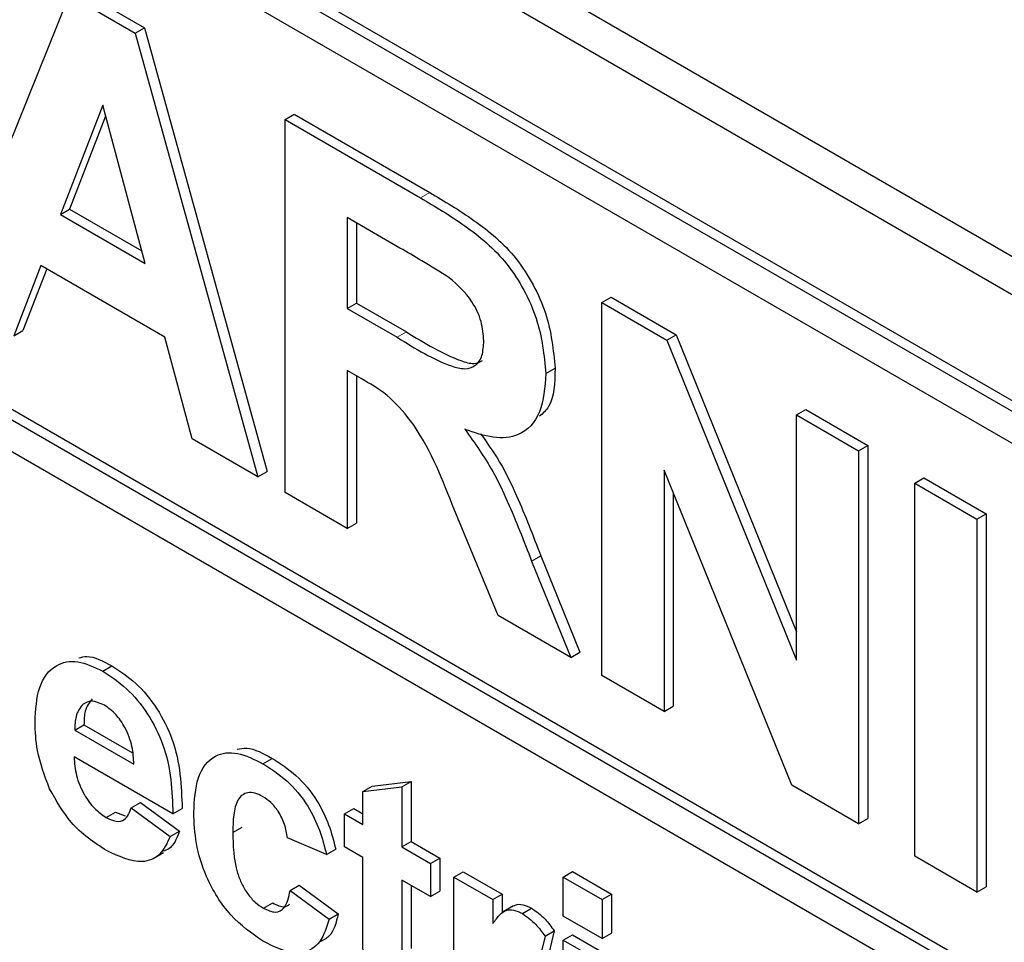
# Paper-space layout 'Blatt4' of a CAD drawing. Header units: millimetres. Extents: x 5 to 418, y 2 to 292.
# Tile 21 of 58: x 99.23 to 102.25, y 182.94 to 185.77. Entities that reach past the tile are written whole.
import ezdxf

# ---------------------------------------------------------------- set-up
doc = ezdxf.new("R2010")
doc.units = ezdxf.units.MM

psp = doc.layouts.new('Blatt4')

# ---------------------------------------------------------------- linework, layer by layer
at = {"color": 7, "linetype": 'Continuous', "lineweight": 25}
for p, q in [((91.4241, 191.3046), (105.5663, 183.1405)), ((91.3232, 191.2463), (105.6067, 183.0006)), ((105.5077, 182.6984), (91.3656, 190.8625)), ((105.536, 182.7148), (91.3939, 190.8788)), ((105.5077, 182.6005), (94.986, 188.6745)), ((94.986, 186.9763), (105.7057, 180.788)), ((95.0143, 186.9927), (105.7057, 180.8206)), ((105.7057, 180.69), (94.986, 186.8783)), ((99.4083, 185.8603), (99.61, 185.7438)), ((99.0058, 184.9168), (99.38, 185.8439)), ((99.38, 185.8439), (99.5817, 185.7275)), ((99.5817, 185.7275), (99.61, 185.7438)), ((99.5817, 185.7275), (99.9577, 184.3673)), ((99.61, 185.7438), (99.986, 184.3836)), ((99.4818, 185.5068), (99.3521, 185.1713)), ((99.6119, 185.0213), (99.4818, 185.5068)), ((99.4908, 185.4732), (99.3804, 185.1876)), ((100.041, 185.4624), (100.0692, 185.4787)), ((100.041, 184.3192), (100.041, 185.4624)), ((100.041, 185.4624), (100.4564, 185.2226)), ((100.0692, 185.4787), (100.4847, 185.2389)), ((99.3521, 185.1713), (99.3804, 185.1876)), ((99.3804, 185.1876), (99.6015, 185.0599)), ((99.3521, 185.1713), (99.6119, 185.0213)), ((100.3932, 185.0686), (100.2313, 185.162)), ((100.2313, 185.162), (100.2313, 184.8835)), ((100.2596, 185.1456), (100.2596, 184.8998)), ((99.2924, 185.0152), (99.2089, 184.7996)), ((99.3103, 185.0048), (99.2372, 184.8159)), ((99.6723, 184.7958), (99.2924, 185.0152)), ((101.0126, 184.9015), (101.0409, 184.9178)), ((101.0409, 184.9178), (101.2398, 184.803)), ((100.2313, 184.8835), (100.2596, 184.8998)), ((100.2313, 184.8835), (100.3846, 184.795)), ((100.2596, 184.8998), (100.4129, 184.8113)), ((101.0126, 183.7583), (101.0126, 184.9015)), ((101.0126, 184.9015), (101.2115, 184.7866)), ((99.2089, 184.7996), (99.2372, 184.8159)), ((99.7558, 184.4838), (99.6723, 184.7958)), ((101.2115, 184.7866), (101.2398, 184.803)), ((101.2398, 184.803), (101.6091, 183.8921)), ((101.2115, 184.7866), (101.6091, 183.806)), ((100.8405, 184.6841), (100.8688, 184.7004)), ((100.274, 184.6684), (100.2313, 184.693)), ((100.2313, 184.693), (100.2313, 184.2093)), ((100.2596, 184.6767), (100.2596, 184.2257)), ((101.6091, 184.5571), (101.6374, 184.5734)), ((101.6091, 183.806), (101.6091, 184.5571)), ((101.6091, 184.5571), (101.7995, 184.4472)), ((101.6374, 184.5734), (101.8278, 184.4635)), ((99.9577, 184.3673), (99.7558, 184.4838)), ((101.7995, 184.4472), (101.8278, 184.4635)), ((101.8278, 184.4635), (101.8278, 183.3204)), ((101.7995, 184.4472), (101.7995, 183.304)), ((99.9577, 184.3673), (99.986, 184.3836)), ((101.5947, 183.4223), (101.203, 184.3881)), ((101.203, 184.3881), (101.203, 183.6484)), ((101.9716, 184.3479), (101.9999, 184.3642)), ((101.9716, 184.3479), (102.162, 184.238)), ((101.9716, 183.2047), (101.9716, 184.3479)), ((101.9999, 184.3642), (102.1903, 184.2543)), ((100.2313, 184.2093), (100.041, 184.3192)), ((101.2313, 184.3183), (101.2313, 183.6647)), ((100.6942, 183.9421), (100.5534, 184.2829)), ((102.162, 184.238), (102.1903, 184.2543)), ((102.1903, 184.2543), (102.1903, 183.1111)), ((100.2313, 184.2093), (100.2596, 184.2257)), ((102.162, 184.238), (102.162, 183.0948)), ((100.7967, 184.1092), (100.825, 184.1255)), ((100.825, 184.1255), (100.945, 183.83)), ((100.7967, 184.1092), (100.9167, 183.8137)), ((100.9167, 183.8137), (100.6942, 183.9421)), ((100.9167, 183.8137), (100.945, 183.83)), ((99.4819, 183.7719), (99.5101, 183.7882)), ((101.203, 183.6484), (101.0126, 183.7583)), ((101.203, 183.6484), (101.2313, 183.6647)), ((99.3961, 183.5911), (99.4244, 183.6074)), ((99.3961, 183.5911), (99.5775, 183.4864)), ((99.4244, 183.6074), (99.5735, 183.5213)), ((99.6971, 183.3344), (99.394, 183.5094)), ((99.973, 183.4883), (100.0013, 183.5047)), ((100.3078, 183.4199), (100.4274, 183.4337)), ((100.3992, 183.4174), (100.4274, 183.4337)), ((100.4274, 183.4337), (100.4274, 183.2494)), ((100.2795, 183.4035), (100.3078, 183.4199)), ((100.2795, 183.4035), (100.3992, 183.4174)), ((100.2795, 183.3022), (100.2795, 183.4035)), ((100.3992, 183.4174), (100.3992, 183.2331)), ((101.7995, 183.304), (101.5947, 183.4223)), ((99.5695, 183.3528), (99.5978, 183.3691)), ((99.5695, 183.3528), (99.6891, 183.2653)), ((99.5978, 183.3691), (99.7174, 183.2816)), ((99.6971, 183.3344), (99.7254, 183.3507)), ((100.2236, 183.3344), (100.2519, 183.3508)), ((100.2519, 183.3508), (100.2795, 183.3348)), ((99.4927, 183.3234), (99.521, 183.3397)), ((99.521, 183.3397), (99.5508, 183.3284)), ((100.2236, 183.2331), (100.2236, 183.3344)), ((100.2236, 183.3344), (100.2795, 183.3022)), ((101.7995, 183.304), (101.8278, 183.3204)), ((99.6891, 183.2653), (99.7174, 183.2816)), ((99.8806, 183.2777), (99.9089, 183.294)), ((100.1678, 183.2101), (100.0481, 183.2607)), ((100.1678, 183.2101), (100.1961, 183.2264)), ((100.2795, 183.2009), (100.2236, 183.2331)), ((100.3992, 183.2331), (100.4274, 183.2494)), ((100.3992, 183.2331), (100.4869, 183.1824)), ((100.4274, 183.2494), (100.5152, 183.1988)), ((99.6367, 183.1977), (99.6685, 183.2161)), ((100.2795, 182.9682), (100.2795, 183.2009)), ((100.4869, 183.1824), (100.5152, 183.1988)), ((100.5152, 183.1988), (100.5152, 183.0974)), ((102.162, 183.0948), (101.9716, 183.2047)), ((100.4869, 183.1824), (100.4869, 183.0811)), ((100.4869, 183.0811), (100.3992, 183.1318)), ((100.3992, 183.1318), (100.3992, 182.9061)), ((100.5587, 183.141), (100.587, 183.1573)), ((100.5587, 182.6159), (100.5587, 183.141)), ((100.5587, 183.141), (100.6784, 183.0719)), ((100.587, 183.1573), (100.7067, 183.0882)), ((100.8938, 183.141), (100.9221, 183.1574)), ((100.8938, 183.141), (101.0134, 183.0719)), ((100.8938, 183.0213), (100.8938, 183.141)), ((100.9221, 183.1574), (101.0417, 183.0883)), ((100.0561, 183.0995), (100.0844, 183.1158)), ((100.0561, 183.0995), (100.1758, 183.012)), ((100.0844, 183.1158), (100.2041, 183.0283)), ((100.4274, 183.1154), (100.4274, 182.9224)), ((102.162, 183.0948), (102.1903, 183.1111)), ((100.4869, 183.0811), (100.5152, 183.0974)), ((100.6784, 183.0719), (100.7067, 183.0882)), ((100.6784, 183.0719), (100.6784, 182.9987)), ((100.7067, 183.0882), (100.7067, 183.0304)), ((101.0134, 183.0719), (101.0417, 183.0883)), ((101.0134, 183.0719), (101.0134, 182.9522)), ((101.0417, 183.0883), (101.0417, 182.9685)), ((99.9746, 183.0452), (100.0029, 183.0616)), ((100.7416, 183.0524), (100.7098, 183.0341)), ((100.7687, 183.029), (100.797, 183.0453)), ((100.1758, 183.012), (100.2041, 183.0283)), ((101.0134, 182.9522), (100.8938, 183.0213)), ((100.8379, 182.9599), (100.81, 182.8446)), ((100.8379, 182.9599), (100.8662, 182.9763)), ((100.8662, 182.9763), (100.8383, 182.861)), ((100.8938, 182.9476), (100.9221, 182.9639)), ((100.9221, 182.9639), (101.0417, 182.8948)), ((101.0134, 182.9522), (101.0417, 182.9685)), ((100.8938, 182.4225), (100.8938, 182.9476)), ((100.8938, 182.9476), (101.0134, 182.8785))]:
    psp.add_line(p, q, dxfattribs=at)
at = {"color": 7, "linetype": 'Continuous', "lineweight": 18}
for p, q in [((100.4564, 185.2226), (100.4847, 185.2389)), ((100.3846, 184.795), (100.4129, 184.8113))]:
    psp.add_line(p, q, dxfattribs=at)
at = {"color": 7, "linetype": 'Continuous', "lineweight": 25}
for points, knots in [([(100.4564, 185.2226), (100.5014, 185.1958), (100.591, 185.1424), (100.7056, 185.0488), (100.7755, 184.9403), (100.827, 184.8231), (100.8351, 184.7396), (100.8405, 184.6841)], [0, 0, 0, 0, 0.251138, 0.500538, 0.625743, 0.751054, 1, 1, 1, 1]), ([(100.4847, 185.2389), (100.5297, 185.2121), (100.6193, 185.1587), (100.7339, 185.0652), (100.8037, 184.9566), (100.8553, 184.8394), (100.8634, 184.756), (100.8688, 184.7004)], [0, 0, 0, 0, 0.251138, 0.500538, 0.625743, 0.751054, 1, 1, 1, 1]), ([(100.5445, 184.9775), (100.5162, 184.9952), (100.4658, 185.0268), (100.4154, 185.0558), (100.3932, 185.0686)], [0, 0, 0, 0, 0.559921, 1, 1, 1, 1]), ([(100.6502, 184.7839), (100.6488, 184.8033), (100.6462, 184.8421), (100.61, 184.9194), (100.5693, 184.9555), (100.5445, 184.9775)], [0, 0, 0, 0, 0.281084, 0.561281, 1, 1, 1, 1]), ([(100.3846, 184.795), (100.4407, 184.7605), (100.5107, 184.7173), (100.5924, 184.6952), (100.6263, 184.7059), (100.6475, 184.737), (100.6493, 184.7683), (100.6502, 184.7839)], [0, 0, 0, 0, 0.500908, 0.625718, 0.750365, 0.875021, 1, 1, 1, 1]), ([(100.4129, 184.8113), (100.4686, 184.7775), (100.5381, 184.7352), (100.619, 184.711), (100.638, 184.7198), (100.6466, 184.7238)], [0, 0, 0, 0, 0.687726, 0.859085, 1, 1, 1, 1]), ([(100.8688, 184.7004), (100.8676, 184.6556), (100.8658, 184.5917), (100.8316, 184.5621), (100.8214, 184.5532)], [0, 0, 0, 0, 0.702184, 1, 1, 1, 1]), ([(100.8405, 184.6841), (100.8373, 184.6418), (100.8308, 184.5574), (100.7663, 184.4904), (100.6804, 184.4826), (100.6217, 184.5029), (100.5923, 184.513)], [0, 0, 0, 0, 0.279943, 0.558974, 0.779184, 1, 1, 1, 1]), ([(100.5534, 184.2829), (100.5177, 184.3729), (100.4682, 184.4978), (100.3541, 184.6231), (100.3008, 184.6532), (100.274, 184.6684)], [0, 0, 0, 0, 0.560986, 0.779305, 1, 1, 1, 1]), ([(100.5923, 184.513), (100.6224, 184.4708), (100.6722, 184.4012), (100.723, 184.2931), (100.7612, 184.2014), (100.7849, 184.1399), (100.7967, 184.1092)], [0, 0, 0, 0, 0.339561, 0.559573, 0.779778, 1, 1, 1, 1]), ([(100.6402, 184.4997), (100.6633, 184.4671), (100.7059, 184.407), (100.7512, 184.3094), (100.7895, 184.2178), (100.8132, 184.1563), (100.825, 184.1255)], [0, 0, 0, 0, 0.283889, 0.522448, 0.761214, 1, 1, 1, 1]), ([(99.2743, 183.616), (99.2764, 183.6534), (99.2805, 183.7281), (99.3306, 183.7934), (99.4032, 183.809), (99.4556, 183.7842), (99.4819, 183.7719)], [0, 0, 0, 0, 0.280671, 0.559803, 0.779762, 1, 1, 1, 1]), ([(99.4081, 183.8122), (99.4163, 183.8144), (99.4457, 183.8225), (99.4832, 183.8025), (99.5101, 183.7882)], [0, 0, 0, 0, 0.280478, 1, 1, 1, 1]), ([(99.4819, 183.7719), (99.5065, 183.7557), (99.5558, 183.7233), (99.6224, 183.6431), (99.6911, 183.5045), (99.6946, 183.4045), (99.6971, 183.3344)], [0, 0, 0, 0, 0.1873745, 0.3743047, 0.5612618, 1, 1, 1, 1]), ([(99.5101, 183.7882), (99.5348, 183.772), (99.5841, 183.7397), (99.6507, 183.6594), (99.7194, 183.5209), (99.7229, 183.4208), (99.7254, 183.3507)], [0, 0, 0, 0, 0.1873745, 0.3743047, 0.5612618, 1, 1, 1, 1]), ([(99.4872, 183.6674), (99.473, 183.6738), (99.4476, 183.6851), (99.4295, 183.6751), (99.4215, 183.6707)], [0, 0, 0, 0, 0.558878, 1, 1, 1, 1]), ([(99.4498, 183.687), (99.4411, 183.6758), (99.4255, 183.6557), (99.4247, 183.6222), (99.4244, 183.6074)], [0, 0, 0, 0, 0.558284, 1, 1, 1, 1]), ([(99.4215, 183.6707), (99.4128, 183.6595), (99.3973, 183.6394), (99.3965, 183.6059), (99.3961, 183.5911)], [0, 0, 0, 0, 0.558284, 1, 1, 1, 1]), ([(99.5775, 183.4864), (99.5764, 183.5044), (99.5744, 183.5402), (99.5542, 183.5956), (99.5227, 183.6423), (99.4991, 183.6591), (99.4872, 183.6674)], [0, 0, 0, 0, 0.280983, 0.560279, 0.780219, 1, 1, 1, 1]), ([(99.3189, 183.4111), (99.304, 183.451), (99.2773, 183.5225), (99.2752, 183.5874), (99.2743, 183.616)], [0, 0, 0, 0, 0.558866, 1, 1, 1, 1]), ([(99.7609, 183.3386), (99.763, 183.3762), (99.7672, 183.4513), (99.8178, 183.5179), (99.8937, 183.5274), (99.9465, 183.5014), (99.973, 183.4883)], [0, 0, 0, 0, 0.280707, 0.559643, 0.779504, 1, 1, 1, 1]), ([(99.8939, 183.5324), (99.9035, 183.5344), (99.9351, 183.5409), (99.9742, 183.5195), (100.0013, 183.5047)], [0, 0, 0, 0, 0.305493, 1, 1, 1, 1]), ([(99.394, 183.5094), (99.3953, 183.4905), (99.398, 183.453), (99.4217, 183.3953), (99.4558, 183.3487), (99.4804, 183.3319), (99.4927, 183.3234)], [0, 0, 0, 0, 0.2807014, 0.5598048, 0.7798049, 1, 1, 1, 1]), ([(100.0013, 183.5047), (100.026, 183.4889), (100.0753, 183.4575), (100.1381, 183.3825), (100.1774, 183.3008), (100.1899, 183.2512), (100.1961, 183.2264)], [0, 0, 0, 0, 0.280457, 0.559337, 0.779383, 1, 1, 1, 1]), ([(99.973, 183.4883), (99.9977, 183.4726), (100.047, 183.4411), (100.1098, 183.3662), (100.1491, 183.2845), (100.1616, 183.2349), (100.1678, 183.2101)], [0, 0, 0, 0, 0.280457, 0.559337, 0.779383, 1, 1, 1, 1]), ([(99.493, 183.2219), (99.4549, 183.247), (99.387, 183.2919), (99.3397, 183.3747), (99.3189, 183.4111)], [0, 0, 0, 0, 0.560391, 1, 1, 1, 1]), ([(99.972, 183.3876), (99.9641, 183.3916), (99.9482, 183.3996), (99.9261, 183.4008), (99.9081, 183.393), (99.8825, 183.3609), (99.8815, 183.3147), (99.8806, 183.2777)], [0, 0, 0, 0, 0.125319, 0.250544, 0.375796, 0.501063, 1, 1, 1, 1]), ([(100.0481, 183.2607), (100.0459, 183.2743), (100.0414, 183.3014), (100.0227, 183.3409), (99.9975, 183.371), (99.9805, 183.382), (99.972, 183.3876)], [0, 0, 0, 0, 0.280561, 0.559648, 0.7796, 1, 1, 1, 1]), ([(99.4927, 183.3234), (99.5029, 183.3185), (99.5232, 183.3087), (99.5547, 183.315), (99.5639, 183.3385), (99.5695, 183.3528)], [0, 0, 0, 0, 0.2806824, 0.560525, 1, 1, 1, 1]), ([(99.9721, 182.9453), (99.9385, 182.9686), (99.8713, 183.015), (99.7984, 183.1334), (99.7651, 183.2453), (99.7623, 183.3074), (99.7609, 183.3386)], [0, 0, 0, 0, 0.279707, 0.558485, 0.778934, 1, 1, 1, 1]), ([(99.7174, 183.2816), (99.7089, 183.2597), (99.6977, 183.2306), (99.6726, 183.2221), (99.6664, 183.22)], [0, 0, 0, 0, 0.7533762, 1, 1, 1, 1]), ([(99.6891, 183.2653), (99.6796, 183.2453), (99.6606, 183.2054), (99.5934, 183.1761), (99.531, 183.2046), (99.493, 183.2219)], [0, 0, 0, 0, 0.281013, 0.561314, 1, 1, 1, 1]), ([(99.8806, 183.2777), (99.8814, 183.2372), (99.8823, 183.1866), (99.9072, 183.1202), (99.9257, 183.0888), (99.9491, 183.0621), (99.9661, 183.0508), (99.9746, 183.0452)], [0, 0, 0, 0, 0.499313, 0.62455, 0.749763, 0.874784, 1, 1, 1, 1]), ([(99.9746, 183.0452), (99.9871, 183.0395), (100.0121, 183.0281), (100.0456, 183.0469), (100.0521, 183.0795), (100.0561, 183.0995)], [0, 0, 0, 0, 0.2801601, 0.558978, 1, 1, 1, 1]), ([(100.0029, 183.0616), (100.0158, 183.0551), (100.0364, 183.0448), (100.0499, 183.0542), (100.0549, 183.0577)], [0, 0, 0, 0, 0.628112, 1, 1, 1, 1]), ([(100.6784, 182.9987), (100.6854, 183.0083), (100.697, 183.0243), (100.7175, 183.0408), (100.7419, 183.0419), (100.7598, 183.0333), (100.7687, 183.029)], [0, 0, 0, 0, 0.3405137, 0.5605353, 0.7801902, 1, 1, 1, 1]), ([(100.7421, 183.0516), (100.7436, 183.0528), (100.751, 183.0586), (100.7704, 183.0578), (100.7881, 183.0495), (100.797, 183.0453)], [0, 0, 0, 0, 0.119414, 0.559552, 1, 1, 1, 1]), ([(100.797, 183.0453), (100.8111, 183.0353), (100.8363, 183.0174), (100.8571, 182.9889), (100.8662, 182.9763)], [0, 0, 0, 0, 0.559042, 1, 1, 1, 1]), ([(100.1758, 183.012), (100.1682, 182.9868), (100.1531, 182.9366), (100.0993, 182.9041), (100.0346, 182.9127), (99.993, 182.9344), (99.9721, 182.9453)], [0, 0, 0, 0, 0.280244, 0.559157, 0.779326, 1, 1, 1, 1]), ([(100.2041, 183.0283), (100.1975, 183.0015), (100.1874, 182.9606), (100.1568, 182.9468), (100.1463, 182.942)], [0, 0, 0, 0, 0.655166, 1, 1, 1, 1]), ([(100.7687, 183.029), (100.7828, 183.019), (100.808, 183.0011), (100.8288, 182.9725), (100.8379, 182.9599)], [0, 0, 0, 0, 0.559042, 1, 1, 1, 1]), ([(100.2834, 182.8665), (100.2819, 182.8859), (100.2793, 182.9205), (100.2794, 182.9536), (100.2795, 182.9682)], [0, 0, 0, 0, 0.559821, 1, 1, 1, 1])]:
    psp.add_open_spline(points, degree=3, knots=knots, dxfattribs=at)

doc.saveas('drawing.dxf')
